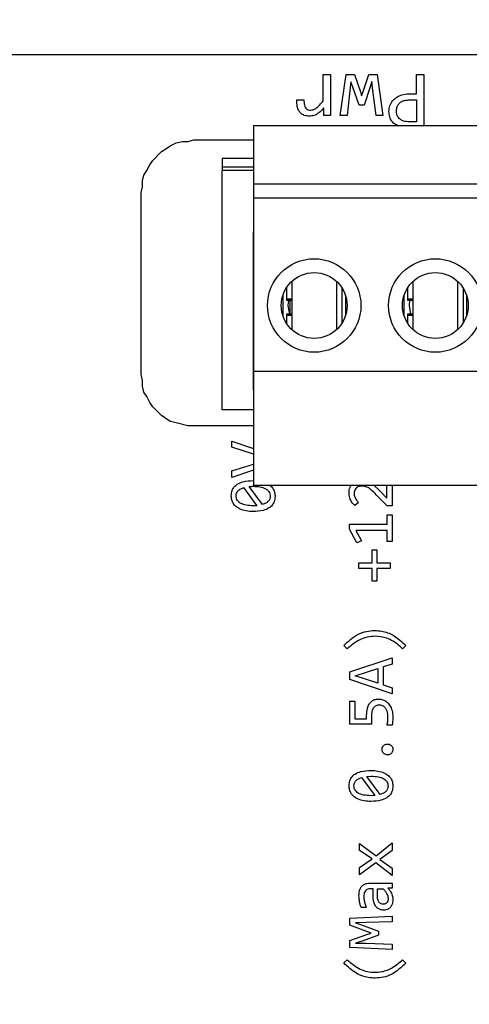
# Model space of a CAD drawing. Header units: millimetres. Extents: x 0 to 420, y 0 to 297.
# Tile 115 of 138: x 207.44 to 210.03, y 191.28 to 196.96. Entities that reach past the tile are written whole.
import ezdxf

# ---------------------------------------------------------------- set-up
doc = ezdxf.new("R2010")
doc.units = ezdxf.units.MM
doc.styles.add('SLDTEXTSTYLE0', font='TXT', dxfattribs={"width": 0.75})
doc.dimstyles.new('SLDDIMSTYLE0', dxfattribs={"dimtxt": 3.5, "dimasz": 3.302, "dimexe": 0, "dimexo": 0.0625, "dimgap": 0.875, "dimtad": 1, "dimlfac": 5, "dimrnd": 1e-09, "dimzin": 12, "dimdsep": 46, "dimtxsty": 'SLDTEXTSTYLE0', "dimsah": 1, "dimcen": 0.09, "dimadec": 0, "dimazin": 3, "dimtfac": 1, "dimtofl": 0, "dimtmove": 0, "dimatfit": 3, "dimfxl": 1, "dimfrac": 2, "dimtolj": 1, "dimtzin": 12, "dimarcsym": 0})

# ---------------------------------------------------------------- blocks, each defined once
blk = doc.blocks.new('_D_2')
at = {"color": 7, "linetype": 'Continuous', "lineweight": 18}
for p, q in [((185.436, 191.7553), (185.436, 250.8462)), ((235.436, 223.7553), (235.436, 250.8462)), ((235.436, 249.8462), (185.436, 249.8462))]:
    blk.add_line(p, q, dxfattribs=at)
for points in [[(185.436, 249.8462), (188.738, 249.3382), (188.738, 250.3542)], [(235.436, 249.8462), (232.134, 250.3542), (232.134, 249.3382)]]:
    blk.add_solid(points, dxfattribs=at)
at = {"color": 7, "linetype": 'Continuous', "lineweight": 18, "insert": (206.5569, 254.3579), "char_height": 3.5, "attachment_point": 1, "style": 'SLDTEXTSTYLE0'}
blk.add_mtext('250', dxfattribs=at)
blk = doc.blocks.new('_D_5')
at = {"color": 7, "linetype": 'Continuous', "lineweight": 18}
for p, q in [((186.436, 221.3553), (271.0027, 221.3553)), ((270.0027, 160.1553), (270.0027, 221.3553)), ((186.436, 160.1553), (271.0027, 160.1553))]:
    blk.add_line(p, q, dxfattribs=at)
for points in [[(270.0027, 221.3553), (269.4947, 218.0533), (270.5107, 218.0533)], [(270.0027, 160.1553), (270.5107, 163.4573), (269.4947, 163.4573)]]:
    blk.add_solid(points, dxfattribs=at)
at = {"color": 7, "linetype": 'Continuous', "lineweight": 18, "insert": (265.491, 186.8762), "char_height": 3.5, "attachment_point": 1, "rotation": 90, "style": 'SLDTEXTSTYLE0'}
blk.add_mtext('306', dxfattribs=at)

msp = doc.modelspace()

# ---------------------------------------------------------------- linework, layer by layer
at = {"color": 7, "linetype": 'Continuous', "lineweight": 25}
for p, q in [((193.892, 196.7623), (210.8473, 196.7623)), ((209.1896, 196.6453), (209.2309, 196.6453)), ((209.1896, 196.4938), (209.1896, 196.6453)), ((209.2309, 196.6453), (209.2309, 196.4093)), ((209.2868, 196.4093), (209.3213, 196.6453)), ((209.3213, 196.6453), (209.3709, 196.6453)), ((209.3709, 196.6453), (209.405, 196.5464)), ((209.4196, 196.5478), (209.4524, 196.6453)), ((209.4524, 196.6453), (209.5006, 196.6453)), ((209.5006, 196.6453), (209.5345, 196.4093)), ((209.7293, 196.6453), (209.7712, 196.6453)), ((209.7293, 196.5352), (209.7293, 196.6453)), ((209.7712, 196.6453), (209.7712, 196.3523)), ((209.3458, 196.571), (209.3273, 196.4093)), ((209.3491, 196.604), (209.3458, 196.571)), ((209.3599, 196.5729), (209.3491, 196.604)), ((209.3968, 196.4679), (209.3599, 196.5729)), ((209.4607, 196.5743), (209.4262, 196.4679)), ((209.4706, 196.6054), (209.4607, 196.5743)), ((209.475, 196.5696), (209.4706, 196.6054)), ((209.4946, 196.4093), (209.475, 196.5696)), ((209.405, 196.5464), (209.4116, 196.5225)), ((209.4116, 196.5225), (209.4196, 196.5478)), ((209.6913, 196.5352), (209.7293, 196.5352)), ((209.037, 196.4993), (209.0783, 196.4993)), ((209.1935, 196.4093), (209.1924, 196.4528)), ((209.4262, 196.4679), (209.3968, 196.4679)), ((209.6902, 196.4993), (209.7293, 196.4993)), ((209.7293, 196.4993), (209.7293, 196.3726)), ((209.2309, 196.4093), (209.1935, 196.4093)), ((209.3273, 196.4093), (209.2868, 196.4093)), ((209.5345, 196.4093), (209.4946, 196.4093)), ((208.7873, 196.3523), (214.3873, 196.3523)), ((208.7873, 196.3523), (208.7873, 196.0123)), ((209.7293, 196.3726), (209.6863, 196.3726)), ((208.2809, 196.2177), (208.3063, 196.2346)), ((208.3063, 196.2346), (208.3402, 196.2516)), ((208.3402, 196.2516), (208.374, 196.26)), ((208.374, 196.26), (208.4079, 196.26)), ((208.4079, 196.26), (208.4418, 196.2685)), ((208.4418, 196.2685), (208.7873, 196.2685)), ((208.2047, 196.15), (208.2555, 196.2008)), ((208.2555, 196.2008), (208.2809, 196.2177)), ((208.1708, 196.0907), (208.1878, 196.1246)), ((208.1878, 196.1246), (208.2047, 196.15)), ((208.7873, 196.1607), (208.6065, 196.1607)), ((208.6065, 196.1607), (208.6065, 196.1107)), ((208.1454, 196.0314), (208.1539, 196.0653)), ((208.1539, 196.0653), (208.1708, 196.0907)), ((208.6065, 196.1107), (208.6065, 196.0907)), ((208.7873, 196.1107), (208.6065, 196.1107)), ((208.6065, 194.7107), (208.6065, 196.0907)), ((208.137, 195.9637), (208.1454, 195.9976)), ((208.1454, 195.9976), (208.1454, 196.0314)), ((214.3873, 196.0123), (208.7873, 196.0123)), ((208.7873, 196.0123), (208.7873, 195.9323)), ((208.137, 194.9138), (208.137, 195.9637)), ((208.7873, 195.9323), (208.7873, 194.9323)), ((214.3873, 195.9323), (208.7873, 195.9323)), ((208.7865, 195.7374), (208.7873, 195.7374)), ((208.7865, 194.8239), (208.7865, 195.7374)), ((208.7865, 195.7107), (208.7873, 195.7107)), ((209.0073, 195.4509), (209.0073, 195.1737)), ((209.2673, 195.1737), (209.2673, 195.4509)), ((209.7073, 195.4509), (209.7073, 195.1737)), ((209.9673, 195.1737), (209.9673, 195.4509)), ((208.9573, 195.2515), (208.9573, 195.3731)), ((208.9773, 195.4148), (208.9773, 195.3489)), ((209.2973, 195.4148), (209.2973, 195.2098)), ((209.3173, 195.3731), (209.3173, 195.2515)), ((209.6573, 195.2515), (209.6573, 195.3731)), ((209.6773, 195.4148), (209.6773, 195.3489)), ((209.9973, 195.4148), (209.9973, 195.2098)), ((210.0173, 195.3731), (210.0173, 195.2515)), ((208.9773, 195.3489), (208.9773, 195.3423)), ((208.9773, 195.3423), (209.0073, 195.3423)), ((208.9965, 195.3423), (208.9965, 195.2623)), ((209.6773, 195.3489), (209.6773, 195.3423)), ((209.6773, 195.3423), (209.7073, 195.3423)), ((209.0073, 195.2623), (208.9773, 195.2623)), ((208.9773, 195.2623), (208.9773, 195.2557)), ((209.7073, 195.2623), (209.6773, 195.2623)), ((209.6773, 195.2623), (209.6773, 195.2557)), ((208.9773, 195.2557), (208.9773, 195.2098)), ((209.6773, 195.2557), (209.6773, 195.2098)), ((208.7873, 194.9323), (214.3873, 194.9323)), ((208.7873, 194.9323), (208.7873, 194.2723)), ((208.1454, 194.88), (208.137, 194.9138)), ((208.1454, 194.8461), (208.1454, 194.88)), ((208.1539, 194.8122), (208.1454, 194.8461)), ((208.1708, 194.7868), (208.1539, 194.8122)), ((208.7865, 194.8507), (208.7873, 194.8507)), ((208.7873, 194.8239), (208.7865, 194.8239)), ((208.1878, 194.753), (208.1708, 194.7868)), ((208.2047, 194.7276), (208.1878, 194.753)), ((208.2555, 194.6768), (208.2047, 194.7276)), ((208.7873, 194.7107), (208.6065, 194.7107)), ((208.2809, 194.6598), (208.2555, 194.6768)), ((208.3063, 194.6429), (208.2809, 194.6598)), ((208.3402, 194.6344), (208.3063, 194.6429)), ((208.4079, 194.6175), (208.3402, 194.6344)), ((208.7873, 194.6175), (208.4079, 194.6175)), ((208.662, 194.5297), (208.7873, 194.487)), ((208.662, 194.4938), (208.662, 194.5297)), ((208.7873, 194.4536), (208.662, 194.4938)), ((208.662, 194.3569), (208.7873, 194.3971)), ((208.7873, 194.3608), (208.662, 194.3192)), ((208.662, 194.3192), (208.662, 194.3569)), ((208.7299, 194.2608), (208.8068, 194.1566)), ((208.8383, 194.163), (208.7612, 194.267)), ((214.3873, 194.2723), (208.7873, 194.2723)), ((209.4833, 194.2723), (209.5139, 194.2436)), ((209.5139, 194.2436), (209.5573, 194.1991)), ((209.5573, 194.1991), (209.5573, 194.2723)), ((209.5886, 194.2723), (209.5886, 194.1566)), ((209.5593, 194.1566), (209.496, 194.22)), ((209.3933, 194.1755), (209.3715, 194.1575)), ((209.5886, 194.1566), (209.5593, 194.1566)), ((209.5582, 194.1043), (209.5886, 194.1043)), ((209.5582, 194.0495), (209.5582, 194.1043)), ((209.5886, 194.1043), (209.5886, 193.9499)), ((209.3416, 194.0204), (209.3416, 194.0495)), ((209.3416, 194.0495), (209.5582, 194.0495)), ((209.3828, 193.9421), (209.3416, 194.0204)), ((209.3786, 194.0131), (209.4105, 193.9543)), ((209.5582, 194.0131), (209.3786, 194.0131)), ((209.5582, 193.9499), (209.5582, 194.0131)), ((209.4105, 193.9543), (209.3828, 193.9421)), ((209.4716, 193.9011), (209.5002, 193.9011)), ((209.4716, 193.8271), (209.4716, 193.9011)), ((209.5002, 193.9011), (209.5002, 193.8271)), ((209.5886, 193.9499), (209.5582, 193.9499)), ((209.3953, 193.7947), (209.3953, 193.8271)), ((209.3953, 193.8271), (209.4716, 193.8271)), ((209.4716, 193.7947), (209.3953, 193.7947)), ((209.4716, 193.7206), (209.4716, 193.7947)), ((209.5002, 193.8271), (209.5769, 193.8271)), ((209.5002, 193.7947), (209.5002, 193.7206)), ((209.5769, 193.7947), (209.5002, 193.7947)), ((209.5769, 193.8271), (209.5769, 193.7947)), ((209.5002, 193.7206), (209.4716, 193.7206)), ((209.3283, 193.3297), (209.3083, 193.3495)), ((209.6677, 193.3486), (209.6483, 193.3297)), ((209.3427, 193.1983), (209.5886, 193.279)), ((209.5886, 193.279), (209.5886, 193.2424)), ((209.3733, 193.1741), (209.5051, 193.2157)), ((209.5051, 193.2157), (209.5051, 193.132)), ((209.5886, 193.2424), (209.5351, 193.2254)), ((209.5351, 193.2254), (209.5351, 193.1225)), ((209.3427, 193.1523), (209.3427, 193.1983)), ((209.5051, 193.132), (209.3733, 193.1741)), ((209.5886, 193.0707), (209.3427, 193.1523)), ((209.5351, 193.1225), (209.5886, 193.1053)), ((209.5886, 193.1053), (209.5886, 193.0707)), ((209.3427, 193.0271), (209.3713, 193.0271)), ((209.3427, 192.8946), (209.3427, 193.0271)), ((209.3713, 193.0271), (209.3713, 192.9255)), ((209.4403, 192.9255), (209.4403, 192.9469)), ((209.4683, 192.9414), (209.4683, 192.8946)), ((209.4683, 192.8946), (209.3427, 192.8946)), ((209.3713, 192.9255), (209.4403, 192.9255)), ((209.5886, 192.8902), (209.5589, 192.8902)), ((209.4105, 192.5872), (209.4874, 192.483)), ((209.4418, 192.5934), (209.4667, 192.5949)), ((209.519, 192.4893), (209.4418, 192.5934)), ((209.4874, 192.483), (209.4645, 192.4823)), ((209.3997, 192.2061), (209.4945, 192.1352)), ((209.3997, 192.1656), (209.3997, 192.2061)), ((209.4945, 192.1352), (209.5886, 192.2092)), ((209.5886, 192.2092), (209.5886, 192.1658)), ((209.4725, 192.1169), (209.3997, 192.1656)), ((209.5886, 192.1658), (209.5168, 192.1147)), ((209.3997, 192.0671), (209.4725, 192.1169)), ((209.4938, 192.0953), (209.3997, 192.0252)), ((209.5886, 192.0219), (209.4938, 192.0953)), ((209.5168, 192.1147), (209.5886, 192.0642)), ((209.3997, 192.0252), (209.3997, 192.0671)), ((209.5886, 192.0642), (209.5886, 192.0219)), ((209.4584, 191.9776), (209.5886, 191.9776)), ((209.5886, 191.9776), (209.5886, 191.9483)), ((209.4775, 191.9448), (209.461, 191.9448)), ((209.4775, 191.9055), (209.4775, 191.9448)), ((209.5027, 191.9031), (209.5027, 191.9448)), ((209.5027, 191.9448), (209.5362, 191.9448)), ((209.5886, 191.9483), (209.5633, 191.9476)), ((209.4376, 191.8377), (209.4081, 191.8377)), ((209.3427, 191.7755), (209.5886, 191.7874)), ((209.3427, 191.7347), (209.3427, 191.7755)), ((209.4352, 191.6999), (209.3427, 191.7347)), ((209.435, 191.7497), (209.3764, 191.7477)), ((209.3764, 191.7477), (209.4105, 191.7363)), ((209.4105, 191.7363), (209.5084, 191.6999)), ((209.5886, 191.7546), (209.435, 191.7497)), ((209.5886, 191.7874), (209.5886, 191.7546)), ((209.3427, 191.6459), (209.4352, 191.679)), ((209.4665, 191.6896), (209.4352, 191.6999)), ((209.4352, 191.679), (209.4665, 191.6896)), ((209.5084, 191.6999), (209.5084, 191.6768)), ((209.3427, 191.6063), (209.3427, 191.6459)), ((209.4143, 191.6422), (209.3764, 191.6309)), ((209.3764, 191.6309), (209.4376, 191.6301)), ((209.5084, 191.6768), (209.4143, 191.6422)), ((209.4376, 191.6301), (209.5886, 191.6256)), ((209.5886, 191.6256), (209.5886, 191.5941)), ((209.5886, 191.5941), (209.3427, 191.6063)), ((209.3083, 191.5166), (209.3277, 191.5355)), ((209.6477, 191.5355), (209.6677, 191.5157))]:
    msp.add_line(p, q, dxfattribs=at)
at = {"color": 1, "linetype": 'Continuous', "lineweight": 25}
for p, q in [((208.7873, 196.0907), (208.6065, 196.0907)), ((209.0073, 195.3489), (208.9773, 195.3489)), ((209.7073, 195.3489), (209.6773, 195.3489)), ((208.9773, 195.2557), (209.0073, 195.2557)), ((209.6773, 195.2557), (209.7073, 195.2557))]:
    msp.add_line(p, q, dxfattribs=at)
at = {"color": 7, "linetype": 'Continuous', "lineweight": 25, "flags": 128}
for points in [[(208.9965, 195.2606), (208.9873, 195.3123), (208.9903, 195.3423)], [(209.6959, 195.2623), (209.6873, 195.3123), (209.6903, 195.3423)]]:
    msp.add_lwpolyline(points, dxfattribs=at)
at = {"color": 7, "linetype": 'Continuous', "lineweight": 25}
for centre, radius in [((209.1373, 195.3123), 0.27), ((209.8373, 195.3123), 0.27), ((209.1373, 195.3123), 0.19), ((209.8373, 195.3123), 0.19)]:
    msp.add_circle(centre, radius, dxfattribs=at)
for points, knots in [([(209.5692, 196.4321), (209.5703, 196.4434), (209.5725, 196.4661), (209.5894, 196.4957), (209.6166, 196.5188), (209.6517, 196.5333), (209.6783, 196.5346), (209.6913, 196.5352)], [0, 0, 0, 0, 0.189396, 0.379254, 0.553481, 0.783863, 1, 1, 1, 1]), ([(209.11, 196.4048), (209.0996, 196.4056), (209.0823, 196.407), (209.0615, 196.4196), (209.0471, 196.4374), (209.0375, 196.4648), (209.0372, 196.4866), (209.037, 196.4993)], [0, 0, 0, 0, 0.226452, 0.374477, 0.522483, 0.721767, 1, 1, 1, 1]), ([(209.0783, 196.4993), (209.0784, 196.4895), (209.0785, 196.4754), (209.0843, 196.4575), (209.0922, 196.4474), (209.1035, 196.441), (209.1117, 196.4404), (209.116, 196.4401)], [0, 0, 0, 0, 0.365559, 0.529043, 0.69446, 0.83731, 1, 1, 1, 1]), ([(209.1924, 196.4528), (209.1834, 196.4428), (209.1673, 196.4249), (209.1381, 196.4078), (209.1187, 196.4058), (209.11, 196.4048)], [0, 0, 0, 0, 0.409093, 0.73425, 1, 1, 1, 1]), ([(209.116, 196.4401), (209.1215, 196.4406), (209.1325, 196.4417), (209.1511, 196.4524), (209.1702, 196.47), (209.1831, 196.4858), (209.1896, 196.4938)], [0, 0, 0, 0, 0.172516, 0.350226, 0.670642, 1, 1, 1, 1]), ([(209.6127, 196.4338), (209.6134, 196.4434), (209.6145, 196.4589), (209.6256, 196.4775), (209.6409, 196.4899), (209.6632, 196.4981), (209.6807, 196.4989), (209.6902, 196.4993)], [0, 0, 0, 0, 0.247929, 0.39684, 0.545865, 0.75459, 1, 1, 1, 1]), ([(209.6194, 196.3523), (209.6152, 196.3538), (209.6021, 196.3583), (209.5855, 196.3755), (209.5711, 196.4014), (209.5699, 196.4215), (209.5692, 196.4321)], [0, 0, 0, 0, 0.132587, 0.409148, 0.685943, 1, 1, 1, 1]), ([(209.6863, 196.3726), (209.6751, 196.3733), (209.6572, 196.3743), (209.6345, 196.3851), (209.6206, 196.3994), (209.6137, 196.4167), (209.613, 196.4282), (209.6127, 196.4338)], [0, 0, 0, 0, 0.306695, 0.494203, 0.683186, 0.844483, 1, 1, 1, 1]), ([(208.6585, 194.2141), (208.6594, 194.2247), (208.6609, 194.2432), (208.6745, 194.2664), (208.6961, 194.2846), (208.7336, 194.2994), (208.7654, 194.3007), (208.785, 194.3016)], [0, 0, 0, 0, 0.181469, 0.317201, 0.452714, 0.663296, 1, 1, 1, 1]), ([(208.6864, 194.2123), (208.6869, 194.2179), (208.6879, 194.2285), (208.6964, 194.2421), (208.7102, 194.2539), (208.7224, 194.2582), (208.7299, 194.2608)], [0, 0, 0, 0, 0.233919, 0.451488, 0.664417, 1, 1, 1, 1]), ([(208.7612, 194.267), (208.7645, 194.2673), (208.7703, 194.2679), (208.7786, 194.2685), (208.7836, 194.2685), (208.7861, 194.2685)], [0, 0, 0, 0, 0.400652, 0.700104, 1, 1, 1, 1]), ([(208.7861, 194.2685), (208.7995, 194.268), (208.8235, 194.2671), (208.8525, 194.2579), (208.8703, 194.2455), (208.8798, 194.2324), (208.883, 194.2208), (208.8832, 194.2141), (208.8833, 194.2123)], [0, 0, 0, 0, 0.321976, 0.577087, 0.717885, 0.83792, 0.958172, 1, 1, 1, 1]), ([(208.8838, 194.2723), (208.8851, 194.2715), (208.8945, 194.2652), (208.9052, 194.247), (208.9109, 194.2258), (208.9112, 194.2137), (208.9112, 194.2104)], [0, 0, 0, 0, 0.063972, 0.48401, 0.855978, 1, 1, 1, 1]), ([(209.3391, 194.2317), (209.3396, 194.2426), (209.3403, 194.2572), (209.3479, 194.2693), (209.3499, 194.2723)], [0, 0, 0, 0, 0.747223, 1, 1, 1, 1]), ([(209.4132, 194.2699), (209.4064, 194.2693), (209.3953, 194.2684), (209.3816, 194.261), (209.3735, 194.2516), (209.3689, 194.2399), (209.3684, 194.2317), (209.3682, 194.2273)], [0, 0, 0, 0, 0.289869, 0.470379, 0.652293, 0.811016, 1, 1, 1, 1]), ([(209.496, 194.22), (209.4866, 194.2294), (209.47, 194.2459), (209.4448, 194.2649), (209.425, 194.2696), (209.4153, 194.2698), (209.4132, 194.2699)], [0, 0, 0, 0, 0.402408, 0.705995, 0.937095, 1, 1, 1, 1]), ([(208.785, 194.1229), (208.7716, 194.1234), (208.7447, 194.1245), (208.7092, 194.1349), (208.6813, 194.1531), (208.6645, 194.1765), (208.6589, 194.1983), (208.6586, 194.2105), (208.6585, 194.2141)], [0, 0, 0, 0, 0.2289, 0.458849, 0.624011, 0.790338, 0.938506, 1, 1, 1, 1]), ([(208.7839, 194.1559), (208.7704, 194.1564), (208.7464, 194.1573), (208.7173, 194.1665), (208.6995, 194.1789), (208.69, 194.1919), (208.6867, 194.2036), (208.6865, 194.2105), (208.6864, 194.2123)], [0, 0, 0, 0, 0.32082, 0.576211, 0.716274, 0.835543, 0.955024, 1, 1, 1, 1]), ([(208.9112, 194.2104), (208.9103, 194.1998), (208.9088, 194.1813), (208.895, 194.1581), (208.8735, 194.1399), (208.8361, 194.125), (208.8044, 194.1237), (208.785, 194.1229)], [0, 0, 0, 0, 0.180878, 0.317687, 0.454188, 0.664761, 1, 1, 1, 1]), ([(208.8833, 194.2123), (208.8827, 194.2064), (208.8818, 194.1952), (208.8719, 194.1804), (208.8572, 194.1692), (208.8448, 194.1651), (208.8383, 194.163)], [0, 0, 0, 0, 0.244288, 0.461507, 0.715434, 1, 1, 1, 1]), ([(209.3715, 194.1575), (209.3631, 194.167), (209.3478, 194.1845), (209.3398, 194.2119), (209.3393, 194.227), (209.3391, 194.2317)], [0, 0, 0, 0, 0.455558, 0.829207, 1, 1, 1, 1]), ([(209.3682, 194.2273), (209.3688, 194.2205), (209.37, 194.2068), (209.3802, 194.1893), (209.3891, 194.1799), (209.3933, 194.1755)], [0, 0, 0, 0, 0.3427228, 0.6903054, 1, 1, 1, 1]), ([(208.8068, 194.1566), (208.8034, 194.1564), (208.798, 194.156), (208.7903, 194.1559), (208.786, 194.1559), (208.7839, 194.1559)], [0, 0, 0, 0, 0.436187, 0.718071, 1, 1, 1, 1]), ([(209.3083, 193.3495), (209.3349, 193.374), (209.3735, 193.4096), (209.4387, 193.4332), (209.4711, 193.4353), (209.4872, 193.4364)], [0, 0, 0, 0, 0.524354, 0.762765, 1, 1, 1, 1]), ([(209.4897, 193.4026), (209.475, 193.4017), (209.4458, 193.4), (209.3875, 193.3806), (209.3523, 193.3503), (209.3283, 193.3297)], [0, 0, 0, 0, 0.24235, 0.483055, 1, 1, 1, 1]), ([(209.4872, 193.4364), (209.5006, 193.4356), (209.5375, 193.4334), (209.6038, 193.4088), (209.6444, 193.3706), (209.6677, 193.3486)], [0, 0, 0, 0, 0.195021, 0.537396, 1, 1, 1, 1]), ([(209.6483, 193.3297), (209.6386, 193.3388), (209.6092, 193.3665), (209.5553, 193.397), (209.5089, 193.401), (209.4897, 193.4026)], [0, 0, 0, 0, 0.224078, 0.678217, 1, 1, 1, 1]), ([(209.4403, 192.9469), (209.4409, 192.9603), (209.4418, 192.9823), (209.4523, 193.0098), (209.4671, 193.0273), (209.4868, 193.0389), (209.5019, 193.0398), (209.5099, 193.0403)], [0, 0, 0, 0, 0.305457, 0.497112, 0.658287, 0.819752, 1, 1, 1, 1]), ([(209.5121, 193.0051), (209.5061, 193.0046), (209.4962, 193.0038), (209.4845, 192.9965), (209.4759, 192.9855), (209.4693, 192.9667), (209.4687, 192.9508), (209.4683, 192.9414)], [0, 0, 0, 0, 0.204404, 0.332098, 0.459713, 0.676468, 1, 1, 1, 1]), ([(209.5099, 193.0403), (209.5183, 193.0396), (209.5349, 193.0381), (209.5567, 193.0249), (209.5758, 193.0038), (209.5894, 192.9736), (209.5911, 192.9496), (209.5919, 192.9374)], [0, 0, 0, 0, 0.170785, 0.338431, 0.507253, 0.750413, 1, 1, 1, 1]), ([(209.5635, 192.9398), (209.5629, 192.9499), (209.5618, 192.966), (209.552, 192.9864), (209.5391, 192.9987), (209.5247, 193.0044), (209.5158, 193.0049), (209.5121, 193.0051)], [0, 0, 0, 0, 0.32057, 0.516131, 0.713332, 0.88188, 1, 1, 1, 1]), ([(209.5589, 192.8902), (209.5601, 192.8968), (209.5622, 192.9083), (209.5632, 192.9249), (209.5634, 192.9348), (209.5635, 192.9398)], [0, 0, 0, 0, 0.402003, 0.700623, 1, 1, 1, 1]), ([(209.5919, 192.9374), (209.5917, 192.9307), (209.5913, 192.9195), (209.5902, 192.9038), (209.5891, 192.8947), (209.5886, 192.8902)], [0, 0, 0, 0, 0.423201, 0.711465, 1, 1, 1, 1]), ([(209.5293, 192.7492), (209.5296, 192.7526), (209.5303, 192.7595), (209.5355, 192.7688), (209.5433, 192.776), (209.5523, 192.7799), (209.5583, 192.7803), (209.5608, 192.7805)], [0, 0, 0, 0, 0.205919, 0.418743, 0.634132, 0.845743, 1, 1, 1, 1]), ([(209.5608, 192.7805), (209.5642, 192.7802), (209.5711, 192.7795), (209.5803, 192.7743), (209.5874, 192.7665), (209.5914, 192.7576), (209.5917, 192.7516), (209.5919, 192.7492)], [0, 0, 0, 0, 0.207759, 0.417794, 0.633143, 0.848752, 1, 1, 1, 1]), ([(209.5608, 192.7179), (209.5574, 192.7182), (209.5504, 192.7188), (209.541, 192.724), (209.5338, 192.732), (209.5298, 192.7408), (209.5295, 192.7468), (209.5293, 192.7492)], [0, 0, 0, 0, 0.205634, 0.424863, 0.638617, 0.85327, 1, 1, 1, 1]), ([(209.5919, 192.7492), (209.5916, 192.7458), (209.591, 192.7389), (209.5857, 192.7296), (209.5779, 192.7224), (209.5691, 192.7184), (209.5632, 192.718), (209.5608, 192.7179)], [0, 0, 0, 0, 0.20746, 0.423902, 0.637463, 0.856184, 1, 1, 1, 1]), ([(209.3391, 192.5405), (209.34, 192.5511), (209.3416, 192.5696), (209.3552, 192.5928), (209.3768, 192.611), (209.4143, 192.6257), (209.4461, 192.6271), (209.4656, 192.628)], [0, 0, 0, 0, 0.181469, 0.317201, 0.452714, 0.663296, 1, 1, 1, 1]), ([(209.3671, 192.5387), (209.3677, 192.5445), (209.3687, 192.5559), (209.3786, 192.5704), (209.3929, 192.5811), (209.4044, 192.5851), (209.4105, 192.5872)], [0, 0, 0, 0, 0.244455, 0.483863, 0.722599, 1, 1, 1, 1]), ([(209.4656, 192.628), (209.479, 192.6274), (209.5059, 192.6263), (209.5416, 192.616), (209.5694, 192.5974), (209.5862, 192.5738), (209.5915, 192.5521), (209.5918, 192.5401), (209.5919, 192.5367)], [0, 0, 0, 0, 0.229041, 0.459222, 0.625968, 0.793813, 0.94245, 1, 1, 1, 1]), ([(209.4667, 192.5949), (209.4807, 192.5944), (209.5057, 192.5935), (209.5342, 192.5838), (209.5501, 192.5721), (209.5581, 192.5623), (209.5631, 192.551), (209.5636, 192.5429), (209.5639, 192.5387)], [0, 0, 0, 0, 0.335658, 0.599076, 0.707496, 0.80575, 0.900728, 1, 1, 1, 1]), ([(209.4656, 192.4492), (209.4522, 192.4498), (209.4254, 192.4509), (209.3898, 192.4613), (209.3619, 192.4795), (209.3452, 192.5029), (209.3396, 192.5246), (209.3392, 192.5369), (209.3391, 192.5405)], [0, 0, 0, 0, 0.2289001, 0.4588492, 0.6240113, 0.7903381, 0.9385062, 1, 1, 1, 1]), ([(209.4645, 192.4823), (209.4505, 192.4828), (209.4254, 192.4837), (209.3968, 192.4934), (209.3809, 192.5051), (209.3729, 192.5149), (209.3679, 192.5264), (209.3674, 192.5345), (209.3671, 192.5387)], [0, 0, 0, 0, 0.335858, 0.598814, 0.706939, 0.805124, 0.900293, 1, 1, 1, 1]), ([(209.5919, 192.5367), (209.591, 192.5262), (209.5895, 192.5077), (209.5757, 192.4845), (209.5541, 192.4662), (209.5167, 192.4514), (209.4851, 192.4501), (209.4656, 192.4492)], [0, 0, 0, 0, 0.180878, 0.317687, 0.454188, 0.664761, 1, 1, 1, 1]), ([(209.5639, 192.5387), (209.5634, 192.5327), (209.5626, 192.5238), (209.5571, 192.5134), (209.5497, 192.5044), (209.5371, 192.4952), (209.5252, 192.4914), (209.519, 192.4893)], [0, 0, 0, 0, 0.246737, 0.364704, 0.485291, 0.727689, 1, 1, 1, 1]), ([(209.3962, 191.9038), (209.3971, 191.9175), (209.3983, 191.9374), (209.4115, 191.9599), (209.4256, 191.9711), (209.4419, 191.9769), (209.453, 191.9774), (209.4584, 191.9776)], [0, 0, 0, 0, 0.370367, 0.534357, 0.699215, 0.852651, 1, 1, 1, 1]), ([(209.461, 191.9448), (209.456, 191.9444), (209.4473, 191.9437), (209.4364, 191.9371), (209.4287, 191.9278), (209.4245, 191.9153), (209.4242, 191.9061), (209.424, 191.9014)], [0, 0, 0, 0, 0.229439, 0.401197, 0.573085, 0.781096, 1, 1, 1, 1]), ([(209.5381, 191.8218), (209.5313, 191.8223), (209.5189, 191.8233), (209.5027, 191.8323), (209.4897, 191.8466), (209.4791, 191.8715), (209.4781, 191.8924), (209.4775, 191.9055)], [0, 0, 0, 0, 0.173719, 0.318793, 0.463563, 0.665149, 1, 1, 1, 1]), ([(209.5362, 191.9448), (209.5405, 191.9397), (209.5486, 191.9303), (209.5572, 191.9158), (209.5631, 191.902), (209.5641, 191.8928), (209.5646, 191.8881)], [0, 0, 0, 0, 0.310151, 0.572624, 0.782049, 1, 1, 1, 1]), ([(209.5633, 191.9476), (209.5678, 191.9427), (209.5788, 191.9306), (209.5899, 191.9083), (209.5913, 191.8907), (209.5919, 191.8828)], [0, 0, 0, 0, 0.276395, 0.676022, 1, 1, 1, 1]), ([(209.4081, 191.8377), (209.406, 191.844), (209.4019, 191.8567), (209.3974, 191.8788), (209.3966, 191.8946), (209.3962, 191.9038)], [0, 0, 0, 0, 0.296762, 0.59362, 1, 1, 1, 1]), ([(209.424, 191.9014), (209.4242, 191.8947), (209.4248, 191.8813), (209.4295, 191.8599), (209.4347, 191.8456), (209.4376, 191.8377)], [0, 0, 0, 0, 0.306039, 0.612043, 1, 1, 1, 1]), ([(209.537, 191.8564), (209.5328, 191.8567), (209.5253, 191.8573), (209.5159, 191.8628), (209.5087, 191.8712), (209.5034, 191.885), (209.5029, 191.8963), (209.5027, 191.9031)], [0, 0, 0, 0, 0.193375, 0.338186, 0.482805, 0.690679, 1, 1, 1, 1]), ([(209.5646, 191.8881), (209.5643, 191.8835), (209.564, 191.8759), (209.5592, 191.8661), (209.5528, 191.86), (209.5449, 191.8569), (209.5397, 191.8566), (209.537, 191.8564)], [0, 0, 0, 0, 0.288066, 0.477588, 0.668502, 0.833986, 1, 1, 1, 1]), ([(209.5919, 191.8828), (209.5911, 191.8723), (209.59, 191.8562), (209.5789, 191.8376), (209.5665, 191.8275), (209.5522, 191.8226), (209.5427, 191.822), (209.5381, 191.8218)], [0, 0, 0, 0, 0.340438, 0.514985, 0.690695, 0.85096, 1, 1, 1, 1]), ([(209.4899, 191.4291), (209.4765, 191.4298), (209.4392, 191.4318), (209.3725, 191.4562), (209.3316, 191.4946), (209.3083, 191.5166)], [0, 0, 0, 0, 0.194004, 0.539775, 1, 1, 1, 1]), ([(209.3277, 191.5355), (209.3516, 191.5149), (209.3866, 191.4848), (209.4443, 191.4652), (209.4731, 191.4635), (209.4874, 191.4626)], [0, 0, 0, 0, 0.52045, 0.760302, 1, 1, 1, 1]), ([(209.4874, 191.4626), (209.5009, 191.4634), (209.5368, 191.4655), (209.5944, 191.4883), (209.6295, 191.5194), (209.6477, 191.5355)], [0, 0, 0, 0, 0.222899, 0.598323, 1, 1, 1, 1]), ([(209.6677, 191.5157), (209.6412, 191.4913), (209.6027, 191.4558), (209.538, 191.4322), (209.5059, 191.4301), (209.4899, 191.4291)], [0, 0, 0, 0, 0.525722, 0.763802, 1, 1, 1, 1])]:
    msp.add_open_spline(points, degree=3, knots=knots, dxfattribs=at)

# ---------------------------------------------------------------- dimensions: what is measured, and where the dimension line sits
at = {"color": 7, "linetype": 'Continuous', "lineweight": 18}
dim = msp.add_linear_dim(base=(185.436, 249.8462), p1=(235.436, 222.7553), p2=(185.436, 190.7553), dimstyle='SLDDIMSTYLE0', dxfattribs=at)
dim.commit()
dim.dimension.update_dxf_attribs({"geometry": '_D_2', "text_midpoint": (210.436, 249.8462), "dimtype": 160})
dim = msp.add_linear_dim(base=(270.0027, 221.3553), p1=(185.436, 160.1553), p2=(185.436, 221.3553), angle=90, dimstyle='SLDDIMSTYLE0', dxfattribs=at)
dim.commit()
dim.dimension.update_dxf_attribs({"geometry": '_D_5', "text_midpoint": (270.0027, 190.7553), "dimtype": 160})

doc.saveas('drawing.dxf')
